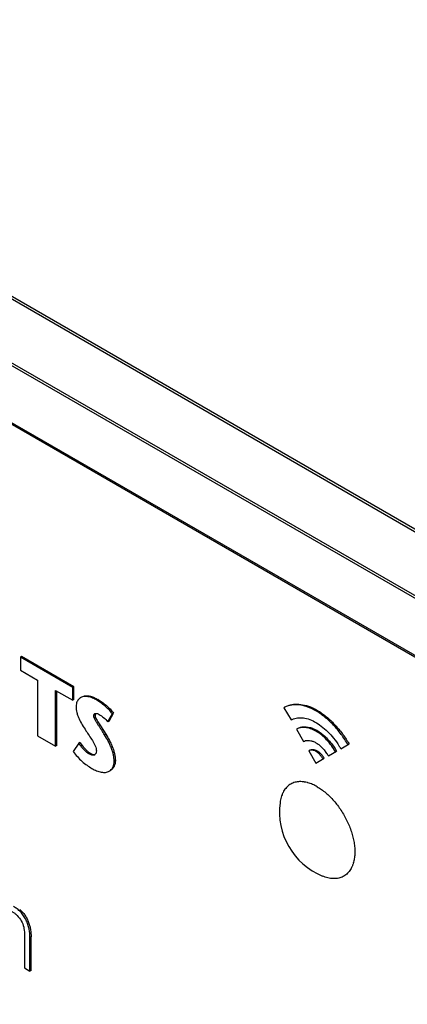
# Model space of a CAD drawing. Header units: inches. Extents: x 0 to 34, y 0 to 22.
# Tile 93 of 125: x 23.102 to 23.457, y 16.635 to 17.538. Entities that reach past the tile are written whole.
import ezdxf

# ---------------------------------------------------------------- set-up
doc = ezdxf.new("R2010")
doc.units = ezdxf.units.IN
doc.header["$LTSCALE"] = 1.87
doc.header["$MEASUREMENT"] = 0
doc.layers.get('0').update_dxf_attribs({"linetype": 'CONTINUOUS'})
doc.layers.add('02___PRT_ALL_AXES', color=7, linetype='CONTINUOUS')

msp = doc.modelspace()

# ---------------------------------------------------------------- linework, layer by layer
at = {"color": 7, "linetype": 'CONTINUOUS'}
for p, q in [((22.06541, 17.87639), (26.94444, 15.0593)), ((22.06688, 17.87795), (26.94592, 15.06085)), ((26.91807, 15.01316), (22.03903, 17.83025)), ((26.9187, 15.01523), (22.03967, 17.83232)), ((22.1125, 17.73551), (26.84305, 15.00415)), ((22.11328, 17.73374), (26.84382, 15.00238)), ((23.10373, 16.9539), (23.10267, 16.95329)), ((23.10267, 16.95329), (23.10267, 16.94148)), ((23.15064, 16.92559), (23.10267, 16.95329)), ((23.1517, 16.9262), (23.10373, 16.9539)), ((23.10267, 16.94148), (23.11841, 16.93239)), ((23.11841, 16.93239), (23.11841, 16.88114)), ((23.13488, 16.87163), (23.13488, 16.92288)), ((23.13488, 16.92288), (23.15064, 16.91378)), ((23.13594, 16.87224), (23.13594, 16.92226)), ((23.1517, 16.9262), (23.15064, 16.92559)), ((23.15064, 16.91378), (23.15064, 16.92559)), ((23.1517, 16.91439), (23.1517, 16.9262)), ((23.1517, 16.91439), (23.15064, 16.91378)), ((23.17385, 16.91449), (23.17279, 16.91388)), ((23.17104, 16.90045), (23.16998, 16.89984)), ((23.17107, 16.90081), (23.17104, 16.90045)), ((23.17427, 16.90122), (23.1748, 16.90092)), ((23.18283, 16.89395), (23.18705, 16.90141)), ((23.18389, 16.89456), (23.18811, 16.90203)), ((23.18811, 16.90203), (23.18705, 16.90141)), ((23.34428, 16.90703), (23.35079, 16.89575)), ((23.17359, 16.89417), (23.17593, 16.89049)), ((23.18389, 16.89456), (23.18283, 16.89395)), ((23.17593, 16.89049), (23.18094, 16.88266)), ((23.18094, 16.88266), (23.17988, 16.88204)), ((23.35569, 16.88728), (23.3622, 16.87601)), ((23.11841, 16.88114), (23.13488, 16.87163)), ((23.15609, 16.87452), (23.1511, 16.86696)), ((23.15715, 16.87513), (23.15609, 16.87452)), ((23.15715, 16.87513), (23.15929, 16.87219)), ((23.39649, 16.86936), (23.40406, 16.87374)), ((23.13594, 16.87224), (23.13488, 16.87163)), ((23.16651, 16.86532), (23.16545, 16.86471)), ((23.36708, 16.86753), (23.37364, 16.85617)), ((23.38508, 16.8628), (23.39265, 16.86717)), ((23.18969, 16.85867), (23.18863, 16.85806)), ((23.37364, 16.85617), (23.38126, 16.86057)), ((23.10628, 16.69999), (23.10628, 16.66829)), ((23.11243, 16.69669), (23.11137, 16.69608)), ((23.11137, 16.66535), (23.11137, 16.69608)), ((23.11243, 16.66596), (23.11243, 16.69669)), ((23.10628, 16.66829), (23.11137, 16.66535)), ((23.11243, 16.66596), (23.11137, 16.66535))]:
    msp.add_line(p, q, dxfattribs=at)
for centre, radius, start, end in [((23.16928, 16.8661), 0.0027, 300.07378, 309.63685), ((23.35194, 16.84357), 0.03832, 35.48193, 38.83797), ((23.3524, 16.84389), 0.03775, 30.04474, 35.49372), ((23.33242, 16.83234), 0.074, 30.02135, 32.57481)]:
    msp.add_arc(centre, radius, start, end, dxfattribs=at)
for points, knots in [([(23.16065, 16.91763), (23.16162, 16.91793), (23.1632, 16.91808), (23.16531, 16.91786), (23.16759, 16.91737), (23.17049, 16.9163), (23.17273, 16.91514), (23.17385, 16.91449)], [0, 0, 0, 0, 0.218042, 0.334872, 0.457695, 0.720192, 1, 1, 1, 1]), ([(23.15417, 16.91143), (23.15409, 16.91116), (23.15379, 16.91004), (23.15367, 16.90886), (23.15367, 16.90798)], [0, 0, 0, 0, 0.237111, 1, 1, 1, 1]), ([(23.15582, 16.9145), (23.15546, 16.91407), (23.1548, 16.91309), (23.15435, 16.912), (23.15417, 16.91143)], [0, 0, 0, 0, 0.485888, 1, 1, 1, 1]), ([(23.15796, 16.91632), (23.15776, 16.9162), (23.15697, 16.9157), (23.15627, 16.91505), (23.15582, 16.9145)], [0, 0, 0, 0, 0.247105, 1, 1, 1, 1]), ([(23.17279, 16.91388), (23.1715, 16.91462), (23.16895, 16.91593), (23.16561, 16.91704), (23.16302, 16.91741), (23.16121, 16.91739), (23.1595, 16.91706), (23.15844, 16.9166), (23.15796, 16.91632)], [0, 0, 0, 0, 0.28432, 0.546953, 0.668077, 0.782577, 0.892189, 1, 1, 1, 1]), ([(23.18705, 16.90141), (23.18601, 16.90275), (23.18383, 16.90526), (23.18082, 16.90806), (23.17835, 16.91008), (23.17593, 16.91191), (23.17406, 16.91314), (23.17279, 16.91388)], [0, 0, 0, 0, 0.266028, 0.522808, 0.647152, 0.768286, 1, 1, 1, 1]), ([(23.17385, 16.91449), (23.17512, 16.91376), (23.177, 16.91252), (23.17941, 16.91069), (23.18188, 16.90868), (23.18489, 16.90587), (23.18708, 16.90336), (23.18811, 16.90203)], [0, 0, 0, 0, 0.231714, 0.352848, 0.477192, 0.733972, 1, 1, 1, 1]), ([(23.403, 16.87312), (23.40112, 16.87638), (23.39698, 16.88264), (23.38988, 16.89114), (23.38332, 16.89733), (23.37784, 16.90149), (23.37253, 16.9049), (23.3659, 16.908), (23.35912, 16.90958), (23.35404, 16.90975), (23.35052, 16.90938), (23.34724, 16.9085), (23.34523, 16.90757), (23.34428, 16.90703)], [0, 0, 0, 0, 0.15269, 0.303833, 0.448725, 0.517509, 0.583217, 0.704466, 0.812879, 0.862831, 0.91031, 0.955808, 1, 1, 1, 1]), ([(23.34991, 16.90952), (23.35194, 16.91007), (23.35641, 16.91057), (23.36339, 16.90962), (23.36933, 16.90753), (23.37416, 16.90509), (23.37787, 16.9028), (23.38155, 16.90013), (23.38645, 16.89606), (23.39229, 16.89023), (23.39864, 16.88239), (23.40236, 16.87669), (23.40406, 16.87374)], [0, 0, 0, 0, 0.091712, 0.192516, 0.30413, 0.364334, 0.4275, 0.493453, 0.561869, 0.704431, 0.851732, 1, 1, 1, 1]), ([(23.15367, 16.90798), (23.15367, 16.90708), (23.15381, 16.90523), (23.15435, 16.90242), (23.1552, 16.89955), (23.15674, 16.89572), (23.15932, 16.89118), (23.16161, 16.8877), (23.16272, 16.88592)], [0, 0, 0, 0, 0.110519, 0.22955, 0.354373, 0.482061, 0.74031, 1, 1, 1, 1]), ([(23.16998, 16.89984), (23.16998, 16.90003), (23.17002, 16.9004), (23.17022, 16.90089), (23.17052, 16.90129), (23.17078, 16.90148), (23.17092, 16.90156)], [0, 0, 0, 0, 0.281847, 0.532695, 0.767951, 1, 1, 1, 1]), ([(23.17092, 16.90156), (23.17139, 16.90184), (23.1723, 16.90196), (23.17342, 16.90164), (23.17399, 16.90137), (23.17427, 16.90122)], [0, 0, 0, 0, 0.466801, 0.724469, 1, 1, 1, 1]), ([(23.17104, 16.90045), (23.17104, 16.90027), (23.17109, 16.89949), (23.17131, 16.89874), (23.17151, 16.89818)], [0, 0, 0, 0, 0.234335, 1, 1, 1, 1]), ([(23.1748, 16.90092), (23.17628, 16.90007), (23.17919, 16.89799), (23.18168, 16.89541), (23.18283, 16.89395)], [0, 0, 0, 0, 0.477977, 1, 1, 1, 1]), ([(23.17988, 16.88204), (23.17901, 16.88348), (23.17765, 16.88561), (23.17581, 16.88844), (23.17439, 16.89061), (23.17295, 16.89287), (23.17176, 16.8948), (23.17093, 16.8964), (23.17028, 16.8979), (23.16998, 16.89908), (23.16998, 16.89984)], [0, 0, 0, 0, 0.245948, 0.368802, 0.494524, 0.625328, 0.760699, 0.826601, 0.889136, 1, 1, 1, 1]), ([(23.17151, 16.89818), (23.17176, 16.8975), (23.17242, 16.89613), (23.17319, 16.89483), (23.17359, 16.89417)], [0, 0, 0, 0, 0.485597, 1, 1, 1, 1]), ([(23.35079, 16.89575), (23.35149, 16.89615), (23.35298, 16.89685), (23.35627, 16.89777), (23.36088, 16.89797), (23.3667, 16.89679), (23.37275, 16.8942), (23.37877, 16.89023), (23.3846, 16.88509), (23.39004, 16.87903), (23.39328, 16.87453), (23.39478, 16.87218)], [0, 0, 0, 0, 0.04467, 0.090567, 0.188173, 0.296377, 0.416791, 0.549999, 0.694163, 0.845581, 1, 1, 1, 1]), ([(23.16272, 16.88592), (23.16365, 16.88445), (23.16564, 16.88142), (23.16819, 16.87763), (23.17006, 16.87442), (23.17124, 16.87201), (23.17207, 16.86965), (23.17231, 16.86806), (23.17231, 16.86731)], [0, 0, 0, 0, 0.247699, 0.513134, 0.647057, 0.775038, 0.893223, 1, 1, 1, 1]), ([(23.18863, 16.85806), (23.18863, 16.859), (23.18849, 16.86097), (23.18796, 16.86396), (23.18713, 16.86705), (23.18605, 16.87016), (23.18475, 16.87325), (23.18275, 16.87726), (23.18103, 16.88014), (23.17988, 16.88204)], [0, 0, 0, 0, 0.110044, 0.228006, 0.352227, 0.480664, 0.611055, 0.74118, 1, 1, 1, 1]), ([(23.18094, 16.88266), (23.18209, 16.88075), (23.18381, 16.87787), (23.18581, 16.87387), (23.18711, 16.87078), (23.1882, 16.86766), (23.18902, 16.86457), (23.18955, 16.86158), (23.18969, 16.85962), (23.18969, 16.85867)], [0, 0, 0, 0, 0.25882, 0.388945, 0.519336, 0.647773, 0.771994, 0.889956, 1, 1, 1, 1]), ([(23.39159, 16.86655), (23.39044, 16.86855), (23.38791, 16.87237), (23.38357, 16.87757), (23.37884, 16.88203), (23.3739, 16.88554), (23.3689, 16.88788), (23.36407, 16.889), (23.36023, 16.88891), (23.3575, 16.88818), (23.35627, 16.88762), (23.35569, 16.88728)], [0, 0, 0, 0, 0.152744, 0.303938, 0.448878, 0.583306, 0.704594, 0.813046, 0.910275, 0.955791, 1, 1, 1, 1]), ([(23.35675, 16.88789), (23.35763, 16.8884), (23.35958, 16.88919), (23.36165, 16.88947), (23.36272, 16.88951)], [0, 0, 0, 0, 0.486277, 1, 1, 1, 1]), ([(23.36272, 16.88951), (23.36531, 16.8896), (23.36943, 16.88874), (23.37458, 16.8863), (23.37862, 16.8836), (23.38255, 16.88022), (23.38627, 16.87629), (23.3897, 16.87192), (23.39172, 16.86878), (23.39265, 16.86717)], [0, 0, 0, 0, 0.199622, 0.314365, 0.439262, 0.572896, 0.712803, 0.856151, 1, 1, 1, 1]), ([(23.16545, 16.86471), (23.16456, 16.86523), (23.16282, 16.86653), (23.16043, 16.86889), (23.15817, 16.8716), (23.15677, 16.87353), (23.15609, 16.87452)], [0, 0, 0, 0, 0.22627, 0.474753, 0.736499, 1, 1, 1, 1]), ([(23.3622, 16.87601), (23.36282, 16.87636), (23.36421, 16.8769), (23.36653, 16.87713), (23.36902, 16.87681), (23.37164, 16.87596), (23.3743, 16.87456), (23.37693, 16.87264), (23.37946, 16.87031), (23.38103, 16.86854), (23.38178, 16.8676)], [0, 0, 0, 0, 0.093125, 0.192403, 0.300734, 0.419708, 0.550162, 0.69196, 0.842929, 1, 1, 1, 1]), ([(23.1511, 16.86696), (23.15335, 16.86356), (23.15743, 16.85903), (23.16356, 16.85419), (23.1667, 16.85217), (23.16826, 16.85127)], [0, 0, 0, 0, 0.522413, 0.769393, 1, 1, 1, 1]), ([(23.15929, 16.87219), (23.16038, 16.87081), (23.16207, 16.86884), (23.16456, 16.86661), (23.16586, 16.8657), (23.16651, 16.86532)], [0, 0, 0, 0, 0.526966, 0.772587, 1, 1, 1, 1]), ([(23.17063, 16.86377), (23.17046, 16.86367), (23.1701, 16.86351), (23.1695, 16.86341), (23.16887, 16.86342), (23.16796, 16.86357), (23.1668, 16.86399), (23.1659, 16.86445), (23.16545, 16.86471)], [0, 0, 0, 0, 0.105801, 0.214065, 0.328243, 0.449939, 0.714914, 1, 1, 1, 1]), ([(23.16651, 16.86532), (23.16692, 16.86509), (23.16772, 16.86467), (23.16925, 16.86408), (23.17052, 16.86394), (23.17123, 16.86417)], [0, 0, 0, 0, 0.282307, 0.548258, 1, 1, 1, 1]), ([(23.17231, 16.86731), (23.17231, 16.86666), (23.17212, 16.86544), (23.17143, 16.86438), (23.171, 16.86403)], [0, 0, 0, 0, 0.539403, 1, 1, 1, 1]), ([(23.37152, 16.86781), (23.37112, 16.86793), (23.37032, 16.8681), (23.36914, 16.86815), (23.36805, 16.86798), (23.36738, 16.8677), (23.36708, 16.86753)], [0, 0, 0, 0, 0.277244, 0.533604, 0.772611, 1, 1, 1, 1]), ([(23.36815, 16.86814), (23.36854, 16.86837), (23.36946, 16.86871), (23.37098, 16.86878), (23.37262, 16.86847), (23.3737, 16.86802), (23.37425, 16.86774)], [0, 0, 0, 0, 0.217429, 0.452066, 0.711625, 1, 1, 1, 1]), ([(23.3802, 16.85996), (23.37966, 16.8609), (23.37844, 16.86268), (23.37576, 16.86559), (23.37327, 16.86728), (23.37152, 16.86781)], [0, 0, 0, 0, 0.27345, 0.54012, 1, 1, 1, 1]), ([(23.37425, 16.86774), (23.37493, 16.86739), (23.37628, 16.8665), (23.37813, 16.86482), (23.37983, 16.86283), (23.38081, 16.86135), (23.38126, 16.86057)], [0, 0, 0, 0, 0.227455, 0.475486, 0.736056, 1, 1, 1, 1]), ([(23.18415, 16.84876), (23.18484, 16.84915), (23.18613, 16.85022), (23.18755, 16.85239), (23.18844, 16.85507), (23.18863, 16.85703), (23.18863, 16.85806)], [0, 0, 0, 0, 0.220844, 0.456418, 0.71438, 1, 1, 1, 1]), ([(23.18969, 16.85867), (23.18969, 16.85764), (23.1895, 16.85568), (23.18861, 16.85301), (23.18719, 16.85083), (23.1859, 16.84977), (23.18522, 16.84937)], [0, 0, 0, 0, 0.28562, 0.543582, 0.779156, 1, 1, 1, 1]), ([(23.16826, 16.85127), (23.16963, 16.85047), (23.17239, 16.8491), (23.17599, 16.84798), (23.17878, 16.84762), (23.18072, 16.84764), (23.18253, 16.84799), (23.18365, 16.84846), (23.18415, 16.84876)], [0, 0, 0, 0, 0.284463, 0.548847, 0.670923, 0.785851, 0.894687, 1, 1, 1, 1]), ([(23.0951, 16.71995), (23.09589, 16.7195), (23.09747, 16.71841), (23.10047, 16.71575), (23.1037, 16.71161), (23.10548, 16.7067), (23.10616, 16.70279), (23.10628, 16.7009), (23.10628, 16.69999)], [0, 0, 0, 0, 0.114592, 0.239635, 0.502524, 0.762773, 0.886106, 1, 1, 1, 1]), ([(23.11137, 16.69608), (23.11137, 16.69871), (23.11103, 16.70279), (23.10964, 16.70818), (23.10824, 16.71161), (23.10681, 16.71429), (23.1056, 16.71622), (23.10425, 16.71801), (23.10233, 16.72017), (23.09975, 16.72245), (23.09749, 16.72395), (23.09637, 16.7246)], [0, 0, 0, 0, 0.23349, 0.36016, 0.493342, 0.561295, 0.628948, 0.695488, 0.760415, 0.884756, 1, 1, 1, 1]), ([(23.10197, 16.72199), (23.10286, 16.72122), (23.10415, 16.71997), (23.1057, 16.71813), (23.10716, 16.71611), (23.10874, 16.7134), (23.11024, 16.71), (23.11131, 16.70656), (23.11221, 16.70215), (23.11243, 16.69884), (23.11243, 16.69669)], [0, 0, 0, 0, 0.125094, 0.189773, 0.255714, 0.389505, 0.522078, 0.649585, 0.771813, 1, 1, 1, 1])]:
    msp.add_open_spline(points, degree=3, knots=knots, dxfattribs=at)
at = {"layer": '02___PRT_ALL_AXES', "color": 7, "linetype": 'CONTINUOUS'}
for centre, radius, start, end in [((23.35816, 16.80936), 0.02994, 74.44107, 75.47716), ((23.40423, 16.81165), 0.06406, 172.61702, 247.38622), ((23.37923, 16.7729), 0.02992, 344.45036, 345.56362)]:
    msp.add_arc(centre, radius, start, end, dxfattribs=at)
for points, knots in [([(23.36567, 16.83835), (23.36488, 16.83855), (23.3637, 16.83881), (23.36212, 16.83903), (23.36059, 16.83918), (23.35872, 16.83922), (23.35654, 16.83903), (23.35446, 16.8386), (23.35248, 16.83794), (23.35062, 16.83705), (23.34889, 16.83593), (23.3473, 16.83459), (23.34586, 16.83304), (23.34457, 16.83128), (23.34364, 16.82968), (23.34298, 16.82831), (23.34236, 16.82685), (23.3417, 16.82491), (23.34109, 16.82246), (23.34081, 16.82076), (23.34069, 16.81989)], [0, 0, 0, 0, 0.067875, 0.100784, 0.133038, 0.1957, 0.256221, 0.315027, 0.372621, 0.429561, 0.486439, 0.543854, 0.602371, 0.662507, 0.724703, 0.7567, 0.789338, 0.856644, 0.926829, 1, 1, 1, 1]), ([(23.37484, 16.83449), (23.37412, 16.8349), (23.37269, 16.83568), (23.36984, 16.83701), (23.36766, 16.8378), (23.3662, 16.83821)], [0, 0, 0, 0, 0.263042, 0.517566, 1, 1, 1, 1]), ([(23.37484, 16.83449), (23.3755, 16.83411), (23.37683, 16.83329), (23.37947, 16.83151), (23.38273, 16.82897), (23.38648, 16.82551), (23.39009, 16.82166), (23.39351, 16.81747), (23.39668, 16.81298), (23.39957, 16.80825), (23.40214, 16.80336), (23.40436, 16.79834), (23.4062, 16.79329), (23.40764, 16.78825), (23.40866, 16.78329), (23.40924, 16.77848), (23.40935, 16.77458), (23.40921, 16.7716), (23.40893, 16.76881), (23.40855, 16.76676), (23.40821, 16.76544)], [0, 0, 0, 0, 0.02837, 0.057526, 0.117986, 0.181025, 0.24622, 0.313064, 0.381011, 0.449483, 0.517889, 0.58564, 0.652163, 0.71692, 0.779421, 0.839248, 0.89607, 0.923291, 0.949692, 1, 1, 1, 1]), ([(23.40806, 16.76488), (23.40784, 16.7641), (23.40747, 16.76295), (23.40687, 16.76147), (23.40623, 16.76008), (23.40533, 16.75844), (23.40407, 16.75665), (23.40266, 16.75507), (23.4011, 16.75369), (23.3994, 16.75253), (23.39757, 16.75159), (23.39561, 16.75088), (23.39355, 16.75041), (23.39139, 16.75018), (23.38954, 16.75017), (23.38802, 16.75029), (23.38645, 16.75048), (23.38444, 16.75088), (23.38201, 16.75158), (23.3804, 16.75218), (23.37959, 16.75252)], [0, 0, 0, 0, 0.067841, 0.100733, 0.132972, 0.195608, 0.256112, 0.314907, 0.372497, 0.42944, 0.486327, 0.543753, 0.602286, 0.662438, 0.724651, 0.756656, 0.789303, 0.856622, 0.926813, 1, 1, 1, 1])]:
    msp.add_open_spline(points, degree=3, knots=knots, dxfattribs=at)

doc.saveas('drawing.dxf')
